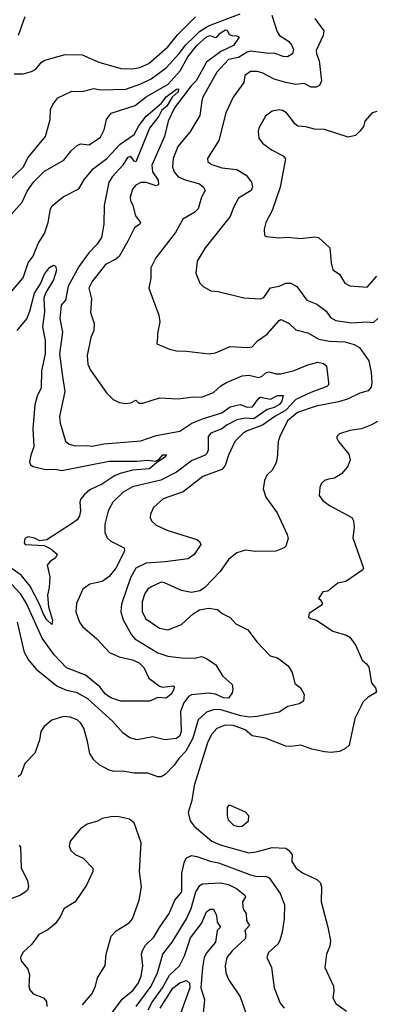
# Model space of a CAD drawing. Extents: x 1246169 to 1426871, y 660025 to 763458.
# Tile 164 of 256: x 1323784 to 1325903, y 690547 to 696388. Entities that reach past the tile are written whole.
import ezdxf

# ---------------------------------------------------------------- set-up
doc = ezdxf.new("R2010")
doc.units = 0

msp = doc.modelspace()

# ---------------------------------------------------------------- linework, layer by layer
at = {"layer": '0CON20XD'}
for points in [[(1323703.4, 695416.6), (1323806.7, 695515), (1323832.4, 695567.6), (1323937.1, 695695), (1323965.7, 695795.7), (1323967.1, 695855), (1323980.8, 695885), (1324012, 695925), (1324095, 695964.3), (1324155, 695961.1), (1324225, 695980.5), (1324265, 695970.9), (1324415, 695975.9), (1324505, 696007.1), (1324565, 696037), (1324655, 696102.9), (1324732.7, 696187.3), (1324770.8, 696239.2), (1324822.6, 696287.4), (1324852.5, 696317.5), (1324905, 696350.9), (1325095, 696421.6)], [(1325282.9, 696415), (1325313.8, 696315), (1325327.8, 696295), (1325380.8, 696260.8), (1325399, 696239), (1325411.4, 696211.4), (1325405.5, 696184.5), (1325375, 696168.1), (1325350.1, 696170.1), (1325295, 696189.1), (1325265, 696186.9), (1325155, 696201.1), (1325135, 696195.2), (1325085, 696164.1), (1325025, 696151.7), (1324955, 696076.7), (1324872.1, 695927.9), (1324866.2, 695906.2), (1324855, 695820), (1324795, 695720), (1324724.7, 695635), (1324696.6, 695565), (1324691.3, 695515), (1324701.1, 695485), (1324726.7, 695455), (1324766.9, 695436.9), (1324852.5, 695415), (1324877.1, 695395), (1324885.6, 695375), (1324864.4, 695335), (1324844.3, 695265), (1324825, 695246.9), (1324754.5, 695205.5), (1324710.6, 695125), (1324593.9, 694976.1), (1324563.6, 694916.4), (1324564.3, 694855), (1324550.8, 694795), (1324610.8, 694635), (1324616, 694595), (1324602.7, 694527.3), (1324603.8, 694505), (1324600, 694465), (1324675, 694433.3), (1324715, 694423.8), (1324775, 694422), (1324910, 694405), (1324948.3, 694411.7), (1325035, 694448.5), (1325135, 694443.1), (1325165, 694448.1), (1325196.2, 694483.8), (1325255, 694522.5), (1325325, 694602.5), (1325335, 694608.8), (1325345, 694606.2), (1325385, 694585.6), (1325425, 694547.5), (1325495, 694530.6), (1325562.1, 694492.1), (1325625, 694481), (1325715, 694477.9), (1325772.1, 694462.1), (1325802.4, 694442.4), (1325858.1, 694365), (1325873.1, 694295), (1325876.9, 694235), (1325872.2, 694207.8), (1325853.8, 694186.2), (1325805, 694172.5), (1325732.2, 694137.8)], [(1323752.6, 696067.4), (1323805, 696065.8), (1323855, 696080), (1323880.8, 696095), (1323914.2, 696135), (1323932.9, 696147.1), (1324055, 696180.9), (1324155, 696178.8), (1324255, 696135.4), (1324385, 696097.6), (1324455, 696095.3), (1324498, 696105), (1324552.3, 696127.7), (1324665, 696226.9), (1324722.8, 696297.2), (1324829.1, 696405)], [(1323814.4, 696405.6), (1323775.8, 696295)], [(1325538, 696395), (1325591.1, 696321.1), (1325586.7, 696295), (1325546.4, 696205), (1325547.5, 696185), (1325563.9, 696143.9)], [(1323735.6, 695235), (1323799.1, 695305), (1323829.4, 695370.6), (1323866.9, 695423.1), (1323930.9, 695489.1), (1324046.5, 695555), (1324090.5, 695609.5), (1324125, 695640.8), (1324145, 695650.8), (1324197.5, 695645), (1324265, 695690), (1324286.4, 695733.6), (1324300.4, 695795), (1324327.3, 695832.7), (1324471.1, 695878.9), (1324535, 695929.5), (1324666.3, 696005), (1324737.2, 696085), (1324783.1, 696166.9), (1324837.2, 696235), (1324895, 696286.8), (1324915, 696294.4), (1324945, 696281.8), (1324955.6, 696284.4), (1324972.9, 696305), (1325005, 696327), (1325016.9, 696325), (1325029.4, 696299.4), (1325045, 696293.5), (1325072.9, 696292.9), (1325087.5, 696285), (1325055.2, 696234.8), (1324980, 696200), (1324895, 696135.2), (1324833.5, 696025), (1324803.1, 695995), (1324704.8, 695865), (1324667.2, 695785), (1324643.7, 695695), (1324569.5, 695525), (1324573.5, 695485), (1324606.7, 695435), (1324609.5, 695410.5), (1324595, 695402.5), (1324535, 695421.3), (1324505, 695422.7), (1324474, 695406), (1324455, 695382), (1324440, 695335), (1324441.8, 695315), (1324456.7, 695285), (1324472.5, 695225), (1324501.2, 695185), (1324498.8, 695175), (1324467, 695153), (1324426.5, 695073.5), (1324375, 694983.3), (1324355, 694966.7), (1324294.3, 694935), (1324215, 694834), (1324195.6, 694795), (1324211.2, 694731.2), (1324205, 694650), (1324227.1, 694585), (1324225.7, 694545), (1324208, 694502), (1324184.7, 694395), (1324189.2, 694345), (1324205, 694308), (1324299.2, 694175), (1324338.8, 694135), (1324375, 694117.5), (1324415, 694111.9), (1324445, 694115.6), (1324475, 694130), (1324492.7, 694112.7), (1324515, 694112.7), (1324615, 694144), (1324725, 694139.4), (1324815, 694151.1), (1324865, 694149.5), (1324935, 694176.5), (1324979.5, 694215), (1325013.3, 694236.7), (1325105, 694275.3), (1325145, 694278.5), (1325205, 694265.8), (1325225, 694273.8), (1325246.6, 694293.4), (1325265, 694298.6), (1325307.6, 694287.6), (1325335, 694287.5), (1325415, 694306.8), (1325495, 694340.7), (1325555, 694356.5), (1325588.4, 694348.4), (1325607.1, 694335), (1325619.6, 694235), (1325618.2, 694221.8), (1325607.9, 694212.1), (1325512.8, 694177.2), (1325425, 694134.8), (1325365, 694071.7), (1325300.5, 694035), (1325227.2, 693982.8), (1325135, 693949.6), (1325111.4, 693935), (1325062.7, 693885), (1325025.5, 693805), (1325005.8, 693744.2), (1324985, 693719.6), (1324871.5, 693678.5), (1324755, 693587.8), (1324636, 693545), (1324578.6, 693495), (1324560.8, 693455), (1324560, 693435), (1324568, 693415), (1324595, 693390), (1324665, 693357.1), (1324836.2, 693305), (1324853.1, 693293.1), (1324860, 693275), (1324821.1, 693215), (1324785, 693188.8), (1324648.7, 693171.3), (1324535.2, 693164.8), (1324475, 693133.8), (1324443.2, 693076.8), (1324390.1, 692919.9), (1324385.4, 692875), (1324398.8, 692828.8), (1324448.3, 692738.3), (1324468.5, 692715), (1324605, 692632.4), (1324665, 692611.6), (1324745, 692601.8), (1324825, 692600.9), (1324865, 692610), (1324895, 692598.6), (1324950.3, 692560.3), (1324990, 692495), (1325046.2, 692445), (1325050, 692415), (1325046.2, 692395), (1325025, 692364), (1324995, 692365.5), (1324947.3, 692387.3), (1324905, 692392.7), (1324805, 692382.5), (1324786.2, 692373.8), (1324758.7, 692335), (1324740, 692285), (1324742.9, 692165), (1324735, 692140.5), (1324716.2, 692123.8), (1324646.5, 692116.5), (1324575, 692134.5), (1324483.1, 692116.9), (1324437.8, 692127.8), (1324398.2, 692155), (1324335, 692226.9), (1324189.9, 692359.9), (1324125.3, 692395.3), (1324065, 692409.6), (1324004.2, 692434.2), (1323893.1, 692525), (1323834.4, 692595), (1323813.4, 692633.4), (1323772.1, 692815)], [(1325563.9, 696143.9), (1325577.8, 696025), (1325565, 695997.5), (1325545, 695986.7), (1325515, 695988.5), (1325475, 696008.5), (1325425, 696004.1), (1325365, 696016), (1325295, 696035.5), (1325225, 696072.9), (1325195, 696081.4), (1325155, 696081.4), (1325122.6, 696057.4), (1325116, 696015), (1325052.6, 695927.4), (1325008.9, 695835), (1324968.1, 695671.9), (1324900.8, 695565), (1324902, 695545), (1324925, 695529.4), (1324985, 695510), (1325075, 695498.8), (1325130, 695465), (1325160.8, 695425), (1325166.7, 695395), (1325160, 695375), (1325085, 695329.4), (1325055.4, 695274.6), (1325035, 695221.2), (1324885.5, 695035), (1324838, 694955), (1324830, 694885), (1324853.8, 694825), (1324873.3, 694805), (1324920.3, 694780.3), (1324963.9, 694776.1), (1325115, 694737.1), (1325215, 694732.5), (1325235, 694740), (1325275, 694796.4), (1325325, 694807.2), (1325365.2, 694824.8), (1325395, 694825.1), (1325430.7, 694805), (1325489.4, 694725), (1325549.9, 694699.9), (1325605, 694659.1), (1325630.4, 694620.4), (1325663.2, 694603.2), (1325755, 694589.7), (1325845, 694596.4), (1325885, 694591.2), (1325912.5, 694615)], [(1323725, 694762.9), (1323805, 694857.5), (1323835.5, 694945), (1323864.2, 694985.8), (1323878.8, 695021.2), (1323895, 695060), (1323931.4, 695118.6), (1323953.8, 695185), (1323966.8, 695265), (1323976.9, 695283.1), (1324042, 695338), (1324136.1, 695383.9), (1324168.6, 695441.4), (1324223.1, 695505), (1324301.5, 695565), (1324381.1, 695648.9), (1324465, 695707.5), (1324491.6, 695758.4), (1324535, 695815.3), (1324627, 695893), (1324655, 695930), (1324715, 695975.2), (1324728.2, 695978.2), (1324725, 695959.6), (1324690.8, 695929.2), (1324658.4, 695875), (1324628.5, 695851.5), (1324610.5, 695815), (1324556.3, 695745), (1324540, 695705), (1324475, 695545.5), (1324465, 695548.2), (1324445, 695576.9), (1324425, 695571.1), (1324396.2, 695525), (1324335, 695457.9), (1324313.2, 695425), (1324285.3, 695285), (1324283.3, 695175), (1324270.8, 695095), (1324242.5, 695055), (1324194.8, 695005), (1324137.9, 694925), (1324073.4, 694806.6), (1324055.8, 694725), (1324030, 694695), (1324022.9, 694615), (1324038.9, 694535), (1324020, 694405), (1324038.5, 694271.5), (1324051.7, 694181.7), (1324021.5, 694035), (1324024, 693995), (1324057.4, 693887.4), (1324079.3, 693869.3), (1324115, 693859.6), (1324185, 693862.9), (1324215, 693858.1), (1324285, 693872.5), (1324505, 693890), (1324595, 693920.4), (1324735, 693947.3), (1324807.7, 693995), (1324876.9, 694023.1), (1324984.4, 694055), (1325035, 694091.2), (1325095, 694104.6), (1325135, 694089.8), (1325167.9, 694092.1), (1325205, 694142.1), (1325215, 694148.5), (1325235.3, 694145), (1325273.8, 694136.2), (1325315, 694158.9), (1325348.9, 694158.9), (1325341.2, 694125), (1325328.5, 694105), (1325295, 694086.5), (1325253.9, 694076.1), (1325175, 694019.5), (1325125, 694023.2), (1325075, 694014.1), (1325016, 693985), (1324985, 693960.3), (1324920.4, 693935), (1324903.6, 693915), (1324903.5, 693835), (1324896.5, 693815), (1324885.7, 693805), (1324805, 693771.6), (1324716.3, 693703.7), (1324623, 693657), (1324455, 693615.9), (1324399.5, 693585), (1324338.1, 693525), (1324310, 693475), (1324290.9, 693395), (1324291.2, 693345), (1324303.5, 693315), (1324325.2, 693295.2), (1324405, 693255.8), (1324407.1, 693235), (1324355, 693134.4), (1324315, 693085.5), (1324275, 693055.5), (1324200.3, 693039.7), (1324159.7, 693010.3), (1324121.1, 692925), (1324118.9, 692875), (1324139.4, 692815), (1324157.6, 692787.6), (1324242.5, 692715), (1324317.8, 692635), (1324375, 692607.6), (1324455, 692590.8), (1324495, 692573.8), (1324520.9, 692545), (1324551.4, 692481.4), (1324614.8, 692434.8), (1324635, 692428.7), (1324695, 692437.3), (1324702.7, 692432.7), (1324700.8, 692415), (1324685, 692387.1), (1324655, 692364), (1324605, 692366.9), (1324555, 692346.4), (1324464.5, 692345.5), (1324385, 692345.6), (1324325, 692365.4), (1324295, 692386.1), (1324260.6, 692430.6), (1324175, 692498.8), (1324063.4, 692543.4), (1323989.4, 692619.4), (1323918.6, 692718.6), (1323825.6, 692925), (1323791, 692981), (1323735, 693040.3)], [(1325905, 695843.3), (1325877.5, 695835), (1325834.2, 695785.8), (1325826, 695755), (1325805, 695726.2), (1325778.3, 695701.7), (1325735, 695690), (1325595, 695736.9), (1325535, 695738.6), (1325485, 695752.9), (1325436.8, 695756.8), (1325419.3, 695769.3), (1325398.6, 695798.6), (1325370, 695835), (1325345, 695848.6), (1325325, 695852.5), (1325285, 695845.7), (1325244.3, 695815), (1325205.6, 695745), (1325200.6, 695725), (1325204.4, 695685), (1325226.2, 695656.2), (1325279.2, 695615), (1325350.4, 695580.4), (1325363.3, 695563.3), (1325331.2, 695395), (1325284.4, 695255.6), (1325246, 695185), (1325236.7, 695145), (1325238.3, 695108.3), (1325251.2, 695101.2), (1325326.6, 695093.4), (1325375, 695098.2), (1325455, 695089.5), (1325535, 695099.6), (1325558.6, 695095), (1325626.5, 695035), (1325634.8, 694944.8), (1325645, 694904), (1325685, 694878), (1325715, 694824.4), (1325745, 694809.2), (1325848.8, 694801.2), (1325905, 694866.7)], [(1323768.6, 694545), (1323826.5, 694613.5), (1323845, 694658.8), (1323872.4, 694765), (1323908.9, 694821.1), (1323931.4, 694878.6), (1323961.5, 694918.5), (1323985, 694932.2), (1323996.4, 694926.4), (1324002.8, 694902.8), (1323984.8, 694845), (1323940.2, 694769.8), (1323928.4, 694735), (1323931.1, 694655), (1323919.2, 694565), (1323936.4, 694485), (1323936.5, 694405), (1323914, 694305), (1323912, 694205), (1323887.4, 694155), (1323874.2, 694104.2), (1323863, 693963), (1323869.3, 693855), (1323850, 693805), (1323843.3, 693765), (1323847.8, 693747.8), (1323865, 693736.9), (1323939.2, 693719.2), (1323995, 693721.2), (1324035, 693714.7), (1324315, 693768.4), (1324480.7, 693769.3), (1324545, 693774.7), (1324591.4, 693768.6), (1324611.7, 693778.3), (1324635, 693805.9), (1324657.3, 693807.3), (1324650.8, 693795), (1324598.1, 693761.9), (1324555, 693723.5), (1324454.7, 693715.3), (1324381.2, 693695), (1324348.2, 693681.8), (1324277.1, 693635), (1324201.6, 693598.4), (1324168.5, 693571.5), (1324148.2, 693545), (1324141.8, 693525), (1324145.4, 693475), (1324140, 693445), (1324125, 693420.5), (1324093, 693397), (1323945, 693302.5), (1323905, 693297.5), (1323872.3, 693312.3), (1323835, 693320), (1323815, 693310), (1323810.8, 693285), (1323817.5, 693275), (1323929.3, 693269.3), (1323968.8, 693248.8), (1324007.7, 693217.7), (1323998, 693195), (1323965, 693174.2), (1323947, 693153), (1323963.5, 693083.5), (1323959.3, 693020.7), (1323949.3, 692975), (1323956, 692905), (1323978.8, 692825), (1323975, 692800), (1323945, 692827.8), (1323925, 692861.1), (1323901.5, 692921.5), (1323847, 693027), (1323793.2, 693093.2), (1323740.6, 693130.6)], [(1325732.2, 694137.8), (1325678.7, 694121.3), (1325545, 694095.3), (1325435, 694057.8), (1325375, 694007.9), (1325329.5, 693915), (1325320.6, 693885), (1325313.8, 693785), (1325306.2, 693755), (1325284.1, 693715.9), (1325253, 693687), (1325238.8, 693655), (1325231.2, 693605), (1325246.2, 693555), (1325313.2, 693463.2), (1325372.5, 693335), (1325378.8, 693311.2), (1325365.6, 693264.4), (1325355, 693254.2), (1325305, 693235.8), (1325185, 693233.5), (1325125, 693241.2), (1325075, 693225.4), (1325024.3, 693185), (1324975.7, 693115), (1324883, 693017), (1324855, 693000), (1324805, 692990.8), (1324745, 693002.9), (1324645, 693047.9), (1324625, 693051.2), (1324565, 693024.6), (1324545, 693010), (1324527.5, 692985), (1324512.5, 692935), (1324511.2, 692875), (1324533.8, 692833.8), (1324615, 692778.5), (1324665, 692769.1), (1324745, 692800.8), (1324815, 692863.8), (1324853.4, 692886.6), (1324905, 692898.1), (1324959.1, 692889.1), (1324987.5, 692865), (1325035, 692842), (1325069.2, 692805), (1325138.6, 692768.6), (1325195, 692696), (1325272.5, 692615), (1325315, 692602), (1325378.8, 692555), (1325403.8, 692515), (1325419.3, 692449.3), (1325453.3, 692425), (1325474.3, 692385), (1325471.2, 692345), (1325445, 692328.9), (1325376.4, 692313.6), (1325325, 692280), (1325196, 692254), (1325148.9, 692251.1), (1325098.5, 692258.5), (1324973.2, 692296.8), (1324935, 692294.2), (1324895, 692279.3), (1324844.7, 692235), (1324813.6, 692126.4), (1324771.9, 692048.1), (1324730, 692005), (1324702.5, 691965), (1324648.6, 691911.4), (1324625, 691897.1), (1324605, 691896.9), (1324545, 691917.9), (1324465, 691919.1), (1324395, 691930), (1324345, 691927.5), (1324315, 691935.8), (1324257, 691967), (1324225, 691996.7), (1324202, 692035), (1324186.4, 692106.4), (1324165.5, 692185), (1324145, 692217.5), (1324126, 692235), (1324085, 692250), (1324044.5, 692255.5), (1323975, 692232.5), (1323930, 692195), (1323910.8, 692165), (1323901.4, 692115), (1323875, 692037.5), (1323814.3, 691975.7), (1323790.5, 691909.5), (1323775, 691897.5)], [(1325910, 694005), (1325875, 693984.3), (1325815, 693960.8), (1325745, 693950.8), (1325685, 693931.2), (1325668.8, 693915), (1325668, 693905), (1325678, 693885), (1325739.7, 693809.7), (1325747.5, 693775), (1325730.8, 693735), (1325695, 693694.2), (1325655, 693668.6), (1325618.1, 693661.9), (1325595, 693654), (1325575.6, 693634.4), (1325567, 693613), (1325564.2, 693565), (1325585.8, 693535), (1325625, 693505.7), (1325758, 693435), (1325767.5, 693415), (1325772, 693375), (1325763.8, 693315), (1325827.5, 693135), (1325822.5, 693125), (1325722.5, 693055), (1325675, 693046), (1325615, 692998.8), (1325585, 692993.3), (1325560, 692955), (1325569.3, 692949.3), (1325582.5, 692925), (1325577.5, 692915), (1325504.3, 692865.7), (1325500, 692845), (1325512.5, 692835), (1325546.5, 692826.5), (1325645, 692761.4), (1325725, 692737.1), (1325745, 692724.3), (1325781.8, 692675), (1325819.3, 692589.3), (1325845, 692567.5), (1325857.7, 692547.7), (1325873.3, 692453.3), (1325898.8, 692425), (1325903.3, 692405), (1325898.8, 692395), (1325855, 692370), (1325825, 692341.2), (1325775, 692242.5), (1325741.2, 692085), (1325720, 692065), (1325685, 692047.1), (1325635, 692041.8), (1325595, 692045.6), (1325520.3, 692060.3), (1325455, 692084.3), (1325394.3, 692075.7), (1325365, 692078.6), (1325245, 692126.2), (1325165, 692140.8), (1325124.2, 692175), (1325055, 692201.2), (1325005, 692203.4), (1324956.2, 692183.8), (1324925, 692150.5), (1324902.5, 692105), (1324821.4, 691845), (1324807.1, 691757.1), (1324784.4, 691685), (1324797.1, 691635), (1324821.4, 691605), (1324925.2, 691515.2), (1324975, 691493.8), (1325145, 691446.7), (1325188.5, 691451.5), (1325285, 691477.3), (1325365, 691472.9), (1325382.1, 691462.1), (1325402.5, 691435), (1325400, 691395), (1325427.5, 691355), (1325465, 691328.1), (1325548.6, 691288.6), (1325569.8, 691269.8), (1325577.3, 691245), (1325574.6, 691155), (1325615.7, 691004.3), (1325630.5, 690925), (1325627.2, 690892.8), (1325607.5, 690845), (1325596.4, 690766.4), (1325648, 690655), (1325651.2, 690625), (1325644, 690585), (1325662.3, 690552.3), (1325725, 690506.7)], [(1325081.8, 691601.8), (1325105, 691604.4), (1325143.3, 691635), (1325146, 691666), (1325125, 691688), (1325036.4, 691726.4), (1325023.9, 691726.1), (1325017.5, 691715), (1325016, 691665), (1325022.5, 691642.5), (1325055, 691609.4), (1325081.8, 691601.8)], [(1324158, 690545), (1324215, 690611.2), (1324235.6, 690655), (1324247.5, 690705), (1324292.3, 690777.7), (1324298.1, 690845), (1324327.5, 690952.5), (1324357.8, 690982.2), (1324435, 691030), (1324454.3, 691055), (1324494.3, 691165), (1324508, 691245), (1324496.2, 691335), (1324506.2, 691505), (1324463.8, 691623.8), (1324437.5, 691645), (1324365, 691661.4), (1324325, 691659.2), (1324275, 691650), (1324247.3, 691632.7), (1324185, 691615.8), (1324145, 691588.8), (1324083.8, 691515), (1324078, 691485), (1324088.9, 691458.9), (1324115, 691435.8), (1324161.2, 691415), (1324218.8, 691355), (1324218.8, 691335), (1324182, 691255), (1324113.8, 691155), (1324046.8, 691113.2), (1324024.4, 691065.6), (1323994.5, 691025.5), (1323950.7, 690989.3), (1323898.8, 690961.2), (1323855.8, 690905), (1323804, 690855), (1323788.8, 690825), (1323793.8, 690805), (1323832, 690755), (1323842.5, 690725), (1323839.2, 690655), (1323845, 690632.5), (1323865, 690610), (1323925, 690586.2), (1323943.9, 690563.9), (1323946.2, 690535)], [(1323781.4, 691491.4), (1323788.7, 691478.7), (1323793.5, 691355), (1323831.1, 691281.1), (1323837.8, 691245), (1323830.6, 691225), (1323817.4, 691212.6), (1323785, 691192.5), (1323721.4, 691168.6)], [(1324332.1, 690495), (1324392.3, 690577.7), (1324458.2, 690631.8), (1324491.1, 690675), (1324505.7, 690715), (1324516.4, 690775), (1324508.8, 690845), (1324513.9, 690866.1), (1324531.5, 690898.5), (1324582, 690945), (1324615, 691003.5), (1324673.3, 691085), (1324705.4, 691165), (1324747.8, 691215), (1324747.7, 691325), (1324763.8, 691395), (1324775, 691415.7), (1324805, 691429.5), (1324836.7, 691425), (1324915, 691396.8), (1324965, 691386.6), (1325156, 691315), (1325195, 691305.9), (1325247.4, 691307.4), (1325267.2, 691297.2), (1325331.9, 691205), (1325357.4, 691137.4), (1325354.4, 691055), (1325343.5, 690975), (1325330, 690925), (1325317.1, 690905), (1325263.1, 690855), (1325252.5, 690825), (1325280.6, 690765), (1325295.5, 690645), (1325331.4, 690555), (1325355.8, 690525)], [(1324475.4, 690534.6), (1324566, 690655), (1324604, 690735), (1324635, 690844.3), (1324690.4, 690915), (1324775.2, 691055), (1324802.6, 691115), (1324831.7, 691215), (1324855, 691252.2), (1324867.7, 691262.3), (1324978.1, 691268.1), (1325025, 691258.9), (1325072.7, 691235), (1325121.9, 691195), (1325125.8, 691185), (1325108.5, 691155), (1325110, 691125), (1325115.4, 691105.4), (1325130.6, 691085), (1325131.9, 691045), (1325148.6, 691015), (1325122.5, 690985), (1325127.1, 690955), (1325123.1, 690935), (1325046.2, 690865), (1325015.4, 690825), (1325005.5, 690775), (1325008.5, 690735), (1325023.8, 690693.8), (1325095, 690591.2), (1325132.3, 690485)], [(1324547, 690515), (1324570.4, 690559.6), (1324632.1, 690645), (1324675, 690720.7), (1324733.3, 690775), (1324762.5, 690835), (1324798.9, 690941.1), (1324865, 691027.2), (1324893.4, 691096.6), (1324915, 691111.8), (1324935, 691112), (1324953.3, 691075), (1324956.6, 691035), (1324976.5, 691005), (1324956.9, 690985), (1324947.9, 690915), (1324896.7, 690855), (1324881.1, 690825), (1324870.2, 690765), (1324860.8, 690645), (1324881.8, 690575), (1324874.6, 690495)], [(1324618.4, 690525), (1324695, 690642.3), (1324735, 690674.1), (1324775, 690688.2), (1324792.9, 690672.9), (1324794.4, 690645), (1324700.7, 690385)]]:
    msp.add_lwpolyline(points, dxfattribs=at)

doc.saveas('drawing.dxf')
